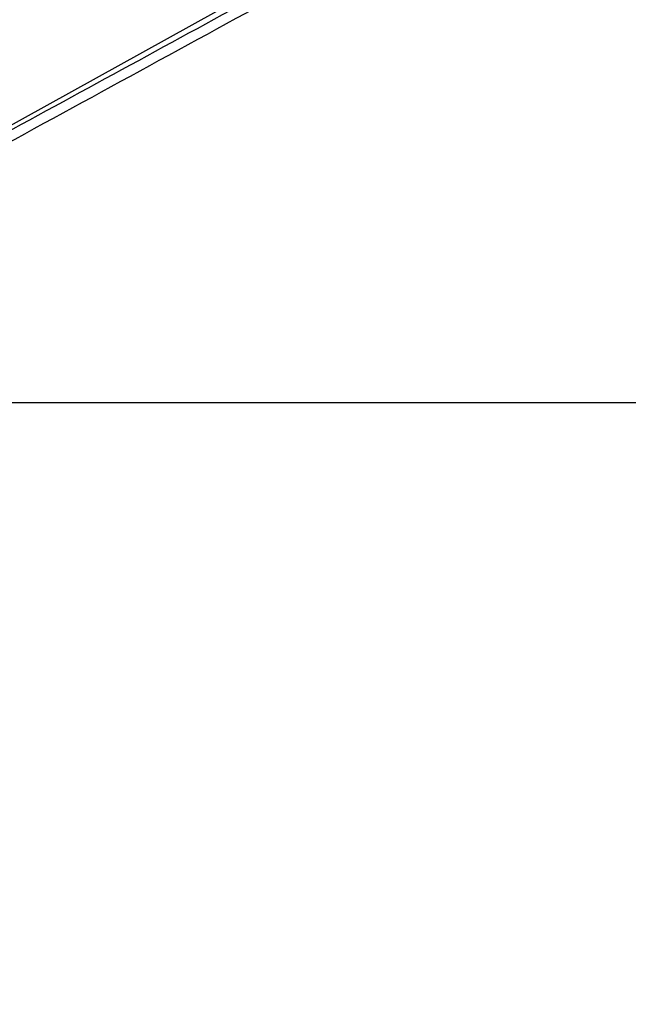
# Model space of a CAD drawing. Header units: millimetres. Extents: x 20 to 22981, y 40 to 19992.
# Tile 47 of 153: x 7624 to 8446, y 5800 to 7129. Entities that reach past the tile are written whole.
import ezdxf

# ---------------------------------------------------------------- set-up
doc = ezdxf.new("R2010")
doc.units = ezdxf.units.MM
doc.header["$LTSCALE"] = 2
doc.layers.add('COMPONENT_GEOMETRY', color=7, linetype='Continuous')
doc.styles.add('SLDTEXTSTYLE0', font='TXT', dxfattribs={"width": 0.75})
doc.dimstyles.new('SLDDIMSTYLE1', dxfattribs={"dimtxt": 100, "dimasz": 6.604, "dimexe": 0, "dimexo": 0.0625, "dimgap": 25, "dimtad": 0, "dimtih": 1, "dimtoh": 1, "dimdec": 1, "dimrnd": 1e-09, "dimzin": 12, "dimdsep": 46, "dimtxsty": 'SLDTEXTSTYLE0', "dimsah": 1, "dimcen": 0.09, "dimadec": 0, "dimazin": 3, "dimtfac": 1, "dimtdec": 1, "dimtofl": 0, "dimtmove": 0, "dimatfit": 3, "dimfxl": 1, "dimfrac": 2, "dimtolj": 1, "dimtzin": 12, "dimarcsym": 0})

# ---------------------------------------------------------------- blocks, each defined once
blk = doc.blocks.new('_D_5')
at = {"layer": 'COMPONENT_GEOMETRY', "color": 7}
for p, q in [((10523.3, 6612.5), (10523.3, 4529.8)), ((10323.2, 4509.5), (10292.8, 4509.5)), ((10292.8, 4509.5), (10292.8, 4350.8)), ((10723.4, 4509.5), (10753.8, 4509.5)), ((10753.8, 4509.5), (10753.8, 4350.8)), ((10292.8, 4350.8), (10323.2, 4350.8)), ((10753.8, 4350.8), (10723.4, 4350.8)), ((10523.3, 2118.5), (10523.3, 4201.1)), ((7030.6, 2118.5), (10529.6, 2118.5))]:
    blk.add_line(p, q, dxfattribs=at)
for points in [[(10523.3, 6612.5), (10522.3, 6605.9), (10524.3, 6605.9)], [(10523.3, 2118.5), (10524.3, 2125.1), (10522.3, 2125.1)]]:
    blk.add_solid(points, dxfattribs=at)
at = {"layer": 'COMPONENT_GEOMETRY', "color": 7, "char_height": 100, "attachment_point": 1, "style": 'SLDTEXTSTYLE0'}
for s, insert in [('7\'4.46"', (10323.2, 4479.7)), ('2247mm', (10250.5, 4330))]:
    blk.add_mtext(s, dxfattribs=dict(at, insert=insert))

msp = doc.modelspace()

# ---------------------------------------------------------------- linework, layer by layer
at = {"color": 7, "linetype": 'Continuous', "lineweight": 25}
for p, q in [((8941.41, 7725.21), (7181.83, 6747.85)), ((6966.76, 6612.47), (9506.66, 6612.47))]:
    msp.add_line(p, q, dxfattribs=at)
for points, knots in [([(9018.44, 7736.15), (9004.86, 7728.61), (8922.62, 7682.94), (8771.2, 7599.42), (8495.11, 7447.73), (8011.15, 7182.77), (7478.52, 6891.83), (7084.19, 6676.57), (6966.76, 6612.47)], [0, 0, 0, 0, 0.0199849, 0.1210519, 0.2221195, 0.4242559, 0.8285467, 1, 1, 1, 1]), ([(6938.01, 6612.47), (7144.91, 6725.32), (7472.34, 6903.93), (7799.91, 7082.69), (7920.49, 7148.5)], [0, 0, 0, 0, 0.6318872, 1, 1, 1, 1])]:
    msp.add_open_spline(points, degree=3, knots=knots, dxfattribs=at)

# ---------------------------------------------------------------- dimensions: what is measured, and where the dimension line sits
at = {"layer": 'COMPONENT_GEOMETRY', "color": 7}
dim = msp.add_linear_dim(base=(10523.29, 6612.47), p1=(7028.11, 2118.49), p2=(12075.31, 6612.47), angle=90, dimstyle='SLDDIMSTYLE1', dxfattribs=at)
dim.commit()
dim.dimension.update_dxf_attribs({"geometry": '_D_5', "text_midpoint": (10523.29, 4365.48), "dimtype": 160})

doc.saveas('drawing.dxf')
